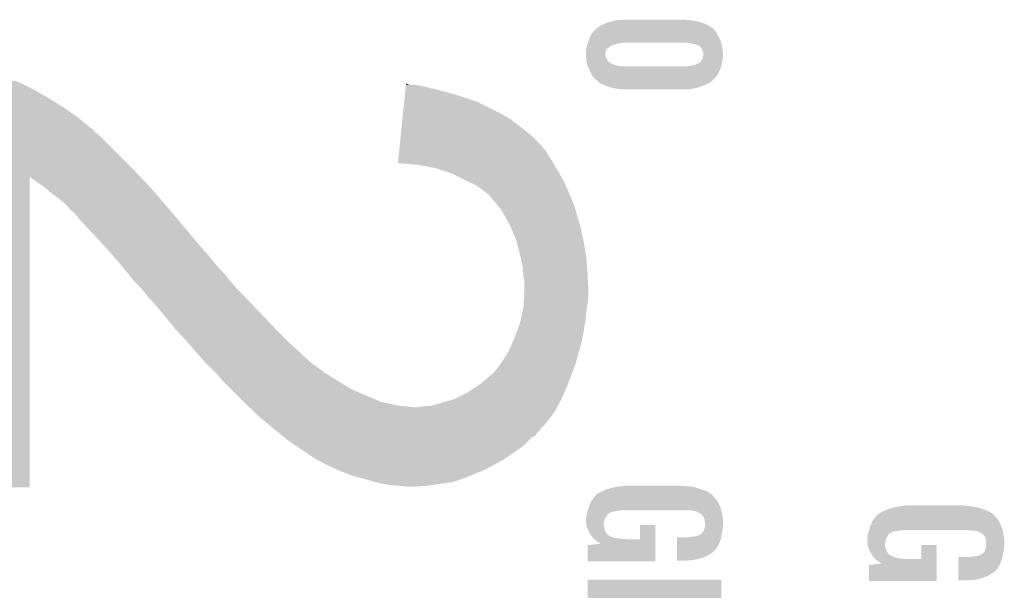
# Model space of a CAD drawing. Extents: x -3.7 to 63.4, y -6.5 to 53.7.
# Tile 14 of 74: x 37.6 to 46.5, y 5.7 to 10.8. Entities that reach past the tile are written whole.
import ezdxf

# ---------------------------------------------------------------- set-up
doc = ezdxf.new("R2010")
doc.units = 0
doc.layers.add('PI_5_CLICK_SHIELD_V100A_GTO', color=11, linetype='CONTINUOUS')

msp = doc.modelspace()

# ---------------------------------------------------------------- linework, layer by layer
at = {"layer": 'PI_5_CLICK_SHIELD_V100A_GTO'}
for points in [[(42.84319, 10.751818), (42.86758, 10.76198), (43.812462, 10.751818), (43.789236, 10.76198)], [(42.86758, 10.76198), (42.885356, 10.7696), (43.789236, 10.76198), (43.771818, 10.7696)], [(42.885356, 10.7696), (42.90314, 10.777222), (43.771818, 10.7696), (43.74895, 10.777222)], [(42.90314, 10.777222), (42.929036, 10.784838), (43.74895, 10.777222), (43.7261, 10.784838)], [(42.929036, 10.784838), (42.946318, 10.78992), (43.7261, 10.784838), (43.699002, 10.78992)], [(42.946318, 10.78992), (42.959018, 10.79246), (43.699002, 10.78992), (43.685458, 10.79246)], [(42.959018, 10.79246), (42.98442, 10.79754), (43.685458, 10.79246), (43.64736, 10.79754)], [(42.98442, 10.79754), (42.997122, 10.80008), (43.64736, 10.79754), (43.632122, 10.80008)], [(42.997122, 10.80008), (43.053, 10.80262), (43.616882, 10.80008), (43.606722, 10.80262)], [(42.753278, 10.66546), (42.768522, 10.690862), (43.89628, 10.66546), (43.882426, 10.690862)], [(42.768522, 10.690862), (42.771058, 10.693398), (43.882426, 10.690862), (43.881042, 10.693398)], [(42.771058, 10.693398), (42.78884, 10.71118), (43.881042, 10.693398), (43.8658, 10.71118)], [(42.78884, 10.71118), (42.804078, 10.726418), (43.8658, 10.71118), (43.850562, 10.726418)], [(42.804078, 10.726418), (42.804082, 10.726422), (43.850562, 10.726418), (43.850556, 10.726422)], [(42.804082, 10.726422), (42.81678, 10.73404), (43.850556, 10.726422), (43.83913, 10.73404)], [(42.81678, 10.73404), (42.8371, 10.74928), (43.83913, 10.73404), (43.81627, 10.74928)], [(42.8371, 10.74928), (42.84319, 10.751818), (43.81627, 10.74928), (43.812462, 10.751818)], [(42.719412, 10.5791), (42.7228, 10.58926), (42.96918, 10.5791), (42.999662, 10.58926)], [(42.7228, 10.58926), (42.723646, 10.5918), (42.999662, 10.58926), (43.027602, 10.5918)], [(42.723646, 10.5918), (42.724492, 10.59434), (43.027602, 10.5918), (43.040302, 10.59434)], [(42.724492, 10.59434), (42.73042, 10.61212), (43.928348, 10.59434), (43.92168, 10.61212)], [(42.73042, 10.61212), (42.738038, 10.63244), (43.92168, 10.61212), (43.91406, 10.63244)], [(42.738038, 10.63244), (42.74566, 10.652762), (43.91406, 10.63244), (43.903118, 10.652762)], [(42.74566, 10.652762), (42.753278, 10.66546), (43.903118, 10.652762), (43.89628, 10.66546)], [(43.64228, 10.5918), (43.61434, 10.59434), (43.9293, 10.5918), (43.928348, 10.59434)], [(43.642288, 10.591798), (43.64228, 10.5918), (43.9293, 10.591798), (43.9293, 10.5918)], [(43.6626, 10.58672), (43.642288, 10.591798), (43.93037, 10.58672), (43.9293, 10.591798)], [(43.680382, 10.58164), (43.6626, 10.58672), (43.93144, 10.58164), (43.93037, 10.58672)], [(43.698162, 10.579098), (43.680382, 10.58164), (43.931974, 10.579098), (43.93144, 10.58164)], [(42.70756, 10.51306), (42.708482, 10.52322), (42.884514, 10.51306), (42.8879, 10.52322)], [(42.70756, 10.507982), (42.70756, 10.51306), (42.882822, 10.507982), (42.884514, 10.51306)], [(42.70756, 10.48766), (42.70756, 10.507982), (42.88028, 10.48766), (42.882822, 10.507982)], [(42.708482, 10.52322), (42.709868, 10.538462), (42.8879, 10.52322), (42.895524, 10.538462)], [(42.709868, 10.538462), (42.7101, 10.541), (42.895524, 10.538462), (42.898696, 10.541)], [(42.7101, 10.541), (42.711858, 10.54862), (42.898696, 10.541), (42.90822, 10.54862)], [(42.711858, 10.54862), (42.716548, 10.568942), (42.90822, 10.54862), (42.936162, 10.568942)], [(42.716548, 10.568942), (42.71772, 10.574018), (42.936162, 10.568942), (42.95266, 10.574018)], [(42.71772, 10.574018), (42.719412, 10.5791), (42.95266, 10.574018), (42.96918, 10.5791)], [(43.713404, 10.57148), (43.698162, 10.579098), (43.933578, 10.57148), (43.931974, 10.579098)], [(43.715944, 10.571478), (43.713404, 10.57148), (43.93358, 10.571478), (43.933578, 10.57148)], [(43.733722, 10.563856), (43.715944, 10.571478), (43.935184, 10.563856), (43.93358, 10.571478)], [(43.749976, 10.54354), (43.733722, 10.563856), (43.93946, 10.54354), (43.935184, 10.563856)], [(43.75404, 10.538458), (43.749976, 10.54354), (43.939924, 10.538458), (43.93946, 10.54354)], [(43.764198, 10.50798), (43.75404, 10.538458), (43.942694, 10.50798), (43.939924, 10.538458)], [(43.76674, 10.497818), (43.764198, 10.50798), (43.943618, 10.497818), (43.942694, 10.50798)], [(43.76674, 10.487662), (43.76674, 10.497818), (43.94454, 10.487662), (43.943618, 10.497818)], [(42.707802, 10.482582), (42.70756, 10.48766), (42.88028, 10.482582), (42.88028, 10.48766)], [(42.708286, 10.472422), (42.707802, 10.482582), (42.88282, 10.472422), (42.88028, 10.482582)], [(42.709134, 10.45464), (42.708286, 10.472422), (42.89044, 10.45464), (42.88282, 10.472422)], [(42.7101, 10.434324), (42.709134, 10.45464), (42.900598, 10.434324), (42.89044, 10.45464)], [(42.7101, 10.434322), (42.7101, 10.434324), (42.9006, 10.434322), (42.900598, 10.434324)], [(42.71224, 10.42416), (42.7101, 10.434322), (42.91076, 10.42416), (42.9006, 10.434322)], [(42.71438, 10.414), (42.71224, 10.42416), (42.92346, 10.414), (42.91076, 10.42416)], [(42.715984, 10.40638), (42.71438, 10.414), (42.936158, 10.40638), (42.92346, 10.414)], [(42.717588, 10.39876), (42.715984, 10.40638), (42.95648, 10.39876), (42.936158, 10.40638)], [(43.701544, 10.39876), (43.713396, 10.403838), (43.93184, 10.39876), (43.932928, 10.403838)], [(43.713396, 10.403838), (43.715934, 10.40384), (43.932928, 10.403838), (43.932928, 10.40384)], [(43.715934, 10.40384), (43.721018, 10.408916), (43.932928, 10.40384), (43.934016, 10.408916)], [(43.721018, 10.408916), (43.731174, 10.411458), (43.934016, 10.408916), (43.93456, 10.411458)], [(43.731174, 10.411458), (43.741338, 10.421618), (43.93456, 10.411458), (43.936738, 10.421618)], [(43.741338, 10.421618), (43.748958, 10.434318), (43.936738, 10.421618), (43.939458, 10.434318)], [(43.748958, 10.43432), (43.759118, 10.447018), (43.93946, 10.43432), (43.940614, 10.447018)], [(43.748958, 10.434318), (43.748958, 10.43432), (43.939458, 10.434318), (43.93946, 10.43432)], [(43.759118, 10.447018), (43.762928, 10.46226), (43.940614, 10.447018), (43.942, 10.46226)], [(43.762928, 10.46226), (43.7642, 10.46734), (43.942, 10.46226), (43.943016, 10.46734)], [(43.7642, 10.46734), (43.765152, 10.474958), (43.943016, 10.46734), (43.94454, 10.474958)], [(43.765152, 10.474958), (43.76674, 10.48766), (43.94454, 10.474958), (43.94454, 10.48766)], [(43.76674, 10.48766), (43.76674, 10.487662), (43.94454, 10.48766), (43.94454, 10.487662)], [(42.719192, 10.391142), (42.717588, 10.39876), (42.974258, 10.391142), (42.95648, 10.39876)], [(42.72026, 10.386062), (42.719192, 10.391142), (42.997112, 10.386062), (42.974258, 10.391142)], [(42.720262, 10.38606), (42.72026, 10.386062), (42.99712, 10.38606), (42.997112, 10.386062)], [(42.722632, 10.38098), (42.720262, 10.38606), (43.025058, 10.38098), (42.99712, 10.38606)], [(42.732116, 10.360658), (42.722632, 10.38098), (43.92168, 10.360658), (43.927098, 10.38098)], [(42.73804, 10.34796), (42.732116, 10.360658), (43.915752, 10.34796), (43.92168, 10.360658)], [(42.749764, 10.32256), (42.73804, 10.34796), (43.903898, 10.32256), (43.915752, 10.34796)], [(42.75328, 10.314938), (42.749764, 10.32256), (43.898998, 10.314938), (43.903898, 10.32256)], [(42.768518, 10.287002), (42.75328, 10.314938), (43.88104, 10.287002), (43.898998, 10.314938)], [(43.614338, 10.38098), (43.63212, 10.38352), (43.927098, 10.38098), (43.927776, 10.38352)], [(43.63212, 10.38352), (43.6753, 10.39114), (43.927776, 10.38352), (43.929808, 10.39114)], [(43.6753, 10.39114), (43.695618, 10.39622), (43.929808, 10.39114), (43.931162, 10.39622)], [(43.695618, 10.39622), (43.701544, 10.39876), (43.931162, 10.39622), (43.93184, 10.39876)], [(37.00782, 10.21588), (37.00782, 10.2489), (37.63264, 10.21588), (37.55898, 10.2489)], [(42.768524, 10.286998), (42.768518, 10.287002), (43.881038, 10.286998), (43.88104, 10.287002)], [(42.79646, 10.259062), (42.768524, 10.286998), (43.8531, 10.259062), (43.881038, 10.286998)], [(42.801536, 10.256522), (42.79646, 10.259062), (43.85056, 10.256522), (43.8531, 10.259062)], [(42.804506, 10.253978), (42.801536, 10.256522), (43.848016, 10.253978), (43.85056, 10.256522)], [(42.807468, 10.251438), (42.804506, 10.253978), (43.84294, 10.251438), (43.848016, 10.253978)], [(42.81932, 10.24128), (42.807468, 10.251438), (43.83278, 10.24128), (43.84294, 10.251438)], [(42.837098, 10.226042), (42.81932, 10.24128), (43.809922, 10.226042), (43.83278, 10.24128)], [(42.837104, 10.22604), (42.837098, 10.226042), (43.80992, 10.22604), (43.809922, 10.226042)], [(42.867946, 10.21334), (42.837104, 10.22604), (43.77944, 10.21334), (43.80992, 10.22604)], [(37.00782, 10.16508), (37.00782, 10.21588), (37.7317, 10.16508), (37.63264, 10.21588)], [(37.00782, 10.09904), (37.00782, 10.16508), (37.846, 10.09904), (37.7317, 10.16508)], [(41.07179, 10.12444), (41.074402, 10.14984), (41.53408, 10.12444), (41.44264, 10.14984)], [(41.074402, 10.14984), (41.076754, 10.1727), (41.44264, 10.14984), (41.35374, 10.1727)], [(41.076754, 10.1727), (41.078582, 10.19048), (41.35374, 10.1727), (41.28008, 10.19048)], [(41.078582, 10.19048), (41.08015, 10.20572), (41.28008, 10.19048), (41.21404, 10.20572)], [(41.08015, 10.20572), (41.081196, 10.21588), (41.21404, 10.20572), (41.155622, 10.21588)], [(41.081196, 10.21588), (41.08198, 10.2235), (41.114982, 10.21588), (41.089584, 10.2235)], [(42.880282, 10.20826), (42.867946, 10.21334), (43.767588, 10.20826), (43.77944, 10.21334)], [(42.909074, 10.198098), (42.880282, 10.20826), (43.74388, 10.198098), (43.767588, 10.20826)], [(42.92346, 10.19302), (42.909074, 10.198098), (43.726612, 10.19302), (43.74388, 10.198098)], [(42.952034, 10.1854), (42.92346, 10.19302), (43.700702, 10.1854), (43.726612, 10.19302)], [(42.961558, 10.18286), (42.952034, 10.1854), (43.687366, 10.18286), (43.700702, 10.1854)], [(43.0149, 10.17524), (42.961558, 10.18286), (43.647358, 10.17524), (43.687366, 10.18286)], [(43.037758, 10.1727), (43.027598, 10.17524), (43.58894, 10.1727), (43.647358, 10.17524)], [(37.00782, 10.017762), (37.00782, 10.09904), (37.97808, 10.017762), (37.846, 10.09904)], [(41.054806, 9.95934), (41.064996, 10.0584), (41.930318, 9.95934), (41.7322, 10.0584)], [(41.064996, 10.0584), (41.07179, 10.12444), (41.7322, 10.0584), (41.53408, 10.12444)], [(37.007818, 9.92632), (37.00782, 10.017762), (38.11016, 9.92632), (37.97808, 10.017762)], [(41.049058, 9.90346), (41.054806, 9.95934), (42.02684, 9.90346), (41.930318, 9.95934)], [(37.007818, 9.81202), (37.007818, 9.92632), (38.249866, 9.81202), (38.11016, 9.92632)], [(41.04122, 9.82726), (41.049058, 9.90346), (42.1259, 9.82726), (42.02684, 9.90346)], [(37.007818, 9.812008), (37.007818, 9.81202), (38.257486, 9.812008), (38.249866, 9.81202)], [(37.007818, 9.79424), (37.007818, 9.812008), (38.267644, 9.79424), (38.257486, 9.812008)], [(37.007818, 9.753602), (37.007818, 9.79424), (38.315898, 9.753602), (38.267644, 9.79424)], [(41.033642, 9.7536), (41.04122, 9.82726), (42.21734, 9.7536), (42.1259, 9.82726)], [(37.007816, 9.4488), (37.007818, 9.753602), (38.6207, 9.4488), (38.315898, 9.753602)], [(41.025282, 9.67232), (41.033642, 9.7536), (42.298622, 9.67232), (42.21734, 9.7536)], [(41.015876, 9.58088), (41.020056, 9.621518), (42.36466, 9.58088), (42.341802, 9.621518)], [(41.020056, 9.621518), (41.02267, 9.64692), (42.341802, 9.621518), (42.316402, 9.64692)], [(41.02267, 9.64692), (41.024498, 9.664696), (42.316402, 9.64692), (42.308782, 9.664696)], [(41.024498, 9.664696), (41.025282, 9.67232), (42.308782, 9.664696), (42.298622, 9.67232)], [(41.008302, 9.507242), (41.010912, 9.532622), (42.412026, 9.507242), (42.39768, 9.532622)], [(41.010912, 9.532622), (41.015876, 9.58088), (42.39768, 9.532622), (42.36466, 9.58088)], [(37.007816, 9.382718), (37.007816, 9.4488), (38.683534, 9.382718), (38.6207, 9.4488)], [(41.19626, 9.49198), (41.008302, 9.507242), (42.420652, 9.49198), (42.412026, 9.507242)], [(41.28516, 9.4742), (41.19626, 9.49198), (42.4307, 9.4742), (42.420652, 9.49198)], [(41.361358, 9.45896), (41.28516, 9.4742), (42.44008, 9.45896), (42.4307, 9.4742)], [(41.508678, 9.40816), (41.361358, 9.45896), (42.47134, 9.40816), (42.44008, 9.45896)], [(37.0078, 6.578622), (37.007816, 9.382718), (37.683418, 6.578622), (37.68344, 9.382718)], [(37.812108, 9.29386), (37.68344, 9.382718), (38.76802, 9.29386), (38.683534, 9.382718)], [(41.62552, 9.34974), (41.508678, 9.40816), (42.502378, 9.34974), (42.47134, 9.40816)], [(41.67244, 9.326882), (41.62552, 9.34974), (42.51452, 9.326882), (42.502378, 9.34974)], [(37.82314, 9.28624), (37.812108, 9.29386), (38.774624, 9.28624), (38.76802, 9.29386)], [(37.879018, 9.235442), (37.82314, 9.28624), (38.81865, 9.235442), (38.774624, 9.28624)], [(41.724578, 9.30148), (41.67244, 9.326882), (42.52581, 9.30148), (42.51452, 9.326882)], [(41.78808, 9.25322), (41.724578, 9.30148), (42.547258, 9.25322), (42.52581, 9.30148)], [(41.811332, 9.23544), (41.78808, 9.25322), (42.55516, 9.23544), (42.547258, 9.25322)], [(37.93744, 9.1948), (37.879018, 9.235442), (38.853872, 9.1948), (38.81865, 9.235442)], [(37.988238, 9.154162), (37.93744, 9.1948), (38.889092, 9.154162), (38.853872, 9.1948)], [(41.831258, 9.220202), (41.811332, 9.23544), (42.561412, 9.220202), (42.55516, 9.23544)], [(41.8465, 9.20242), (41.831258, 9.220202), (42.568708, 9.20242), (42.561412, 9.220202)], [(41.900156, 9.136382), (41.8465, 9.20242), (42.5958, 9.136382), (42.568708, 9.20242)], [(38.02126, 9.12114), (37.988238, 9.154162), (38.917712, 9.12114), (38.889092, 9.154162)], [(38.037262, 9.10336), (38.02126, 9.12114), (38.93312, 9.10336), (38.917712, 9.12114)], [(38.04412, 9.09574), (38.037262, 9.10336), (38.939518, 9.09574), (38.93312, 9.10336)], [(38.05174, 9.08812), (38.04412, 9.09574), (38.945916, 9.08812), (38.939518, 9.09574)], [(38.09492, 9.04748), (38.05174, 9.08812), (38.980032, 9.04748), (38.945916, 9.08812)], [(41.94556, 9.080498), (41.900156, 9.136382), (42.613098, 9.080498), (42.5958, 9.136382)], [(41.973892, 9.0297), (41.94556, 9.080498), (42.62882, 9.0297), (42.613098, 9.080498)], [(38.135562, 8.99668), (38.09492, 9.04748), (39.02268, 8.99668), (38.980032, 9.04748)], [(38.228016, 8.897622), (38.135562, 8.99668), (39.105838, 8.897622), (39.02268, 8.99668)], [(42.01922, 8.948422), (41.973892, 9.0297), (42.652302, 8.948422), (42.62882, 9.0297)], [(38.23513, 8.889998), (38.228016, 8.897622), (39.11346, 8.889998), (39.105838, 8.897622)], [(42.03303, 8.915402), (42.01922, 8.948422), (42.66184, 8.915402), (42.652302, 8.948422)], [(42.07764, 8.808722), (42.03303, 8.915402), (42.683612, 8.808722), (42.66184, 8.915402)], [(38.24224, 8.88238), (38.23513, 8.889998), (39.119322, 8.88238), (39.11346, 8.889998)], [(38.266176, 8.85698), (38.24224, 8.88238), (39.13886, 8.85698), (39.119322, 8.88238)], [(38.311652, 8.80872), (38.266176, 8.85698), (39.1795, 8.80872), (39.13886, 8.85698)], [(38.3667, 8.7503), (38.311652, 8.80872), (39.2303, 8.7503), (39.1795, 8.80872)], [(42.082358, 8.79094), (42.07764, 8.808722), (42.68724, 8.79094), (42.683612, 8.808722)], [(38.430984, 8.676642), (38.3667, 8.7503), (39.296338, 8.676642), (39.2303, 8.7503)], [(42.11066, 8.68426), (42.082358, 8.79094), (42.705706, 8.68426), (42.68724, 8.79094)], [(38.48862, 8.6106), (38.430984, 8.676642), (39.34954, 8.6106), (39.296338, 8.676642)], [(42.116306, 8.658862), (42.11066, 8.68426), (42.7101, 8.658862), (42.705706, 8.68426)], [(42.13606, 8.569962), (42.116306, 8.658862), (42.716566, 8.569962), (42.7101, 8.658862)], [(38.509134, 8.585202), (38.48862, 8.6106), (39.37, 8.585202), (39.34954, 8.6106)], [(38.58094, 8.4963), (38.509134, 8.585202), (39.45128, 8.4963), (39.37, 8.585202)], [(42.139968, 8.51916), (42.13606, 8.569962), (42.72026, 8.51916), (42.716566, 8.569962)], [(38.5953, 8.47852), (38.58094, 8.4963), (39.466166, 8.47852), (39.45128, 8.4963)], [(38.6461, 8.4201), (38.5953, 8.47852), (39.515076, 8.4201), (39.466166, 8.47852)], [(42.14368, 8.470902), (42.139968, 8.51916), (42.722758, 8.470902), (42.72026, 8.51916)], [(42.1513, 8.437882), (42.14368, 8.470902), (42.724466, 8.437882), (42.722758, 8.470902)], [(38.679118, 8.387082), (38.6461, 8.4201), (39.542718, 8.387082), (39.515076, 8.4201)], [(38.69436, 8.37184), (38.679118, 8.387082), (39.557396, 8.37184), (39.542718, 8.387082)], [(38.72738, 8.3312), (38.69436, 8.37184), (39.596532, 8.3312), (39.557396, 8.37184)], [(42.14704, 8.29056), (42.150626, 8.371842), (42.72788, 8.29056), (42.72788, 8.371842)], [(42.150626, 8.371842), (42.1513, 8.38708), (42.72788, 8.371842), (42.727092, 8.38708)], [(42.1513, 8.38708), (42.1513, 8.437882), (42.727092, 8.38708), (42.724466, 8.437882)], [(38.75278, 8.298178), (38.72738, 8.3312), (39.62833, 8.298178), (39.596532, 8.3312)], [(38.768018, 8.2804), (38.75278, 8.298178), (39.64545, 8.2804), (39.62833, 8.298178)], [(38.778178, 8.272782), (38.768018, 8.2804), (39.652786, 8.272782), (39.64545, 8.2804)], [(38.857312, 8.18134), (38.778178, 8.272782), (39.74084, 8.18134), (39.652786, 8.272782)], [(42.144464, 8.23214), (42.14704, 8.29056), (42.72026, 8.23214), (42.72788, 8.29056)], [(38.89248, 8.1407), (38.857312, 8.18134), (39.779474, 8.1407), (39.74084, 8.18134)], [(42.133394, 8.166102), (42.14368, 8.214362), (42.7101, 8.166102), (42.717524, 8.214362)], [(42.14368, 8.214362), (42.144464, 8.23214), (42.717524, 8.214362), (42.72026, 8.23214)], [(38.999162, 8.00862), (38.89248, 8.1407), (39.905032, 8.00862), (39.779474, 8.1407)], [(42.116072, 8.08482), (42.133394, 8.166102), (42.70248, 8.08482), (42.7101, 8.166102)], [(39.029982, 7.9756), (38.999162, 8.00862), (39.93642, 7.9756), (39.905032, 8.00862)], [(42.085258, 7.99338), (42.11066, 8.059422), (42.68724, 7.99338), (42.698246, 8.059422)], [(42.11066, 8.059422), (42.116072, 8.08482), (42.698246, 8.059422), (42.70248, 8.08482)], [(39.10584, 7.89432), (39.029982, 7.9756), (40.01984, 7.89432), (39.93642, 7.9756)], [(42.049134, 7.90194), (42.05986, 7.92734), (42.66946, 7.90194), (42.674398, 7.92734)], [(42.05986, 7.92734), (42.085258, 7.99338), (42.674398, 7.92734), (42.68724, 7.99338)], [(39.118904, 7.87908), (39.10584, 7.89432), (40.03548, 7.87908), (40.01984, 7.89432)], [(39.19728, 7.78764), (39.118904, 7.87908), (40.13454, 7.78764), (40.03548, 7.87908)], [(42.0116, 7.81304), (42.049134, 7.90194), (42.645118, 7.81304), (42.66946, 7.90194)], [(39.272504, 7.70382), (39.19728, 7.78764), (40.22598, 7.70382), (40.13454, 7.78764)], [(41.95318, 7.7216), (42.0116, 7.81304), (42.62008, 7.7216), (42.645118, 7.81304)], [(39.28618, 7.68858), (39.272504, 7.70382), (40.247318, 7.68858), (40.22598, 7.70382)], [(39.33595, 7.64032), (39.28618, 7.68858), (40.314884, 7.64032), (40.247318, 7.68858)], [(41.879522, 7.622542), (41.91254, 7.66318), (42.585882, 7.622542), (42.601362, 7.66318)], [(41.91254, 7.66318), (41.930208, 7.68858), (42.601362, 7.66318), (42.61104, 7.68858)], [(41.930208, 7.68858), (41.95318, 7.7216), (42.61104, 7.68858), (42.62008, 7.7216)], [(39.335964, 7.640306), (39.33595, 7.64032), (40.325044, 7.640306), (40.314884, 7.64032)], [(39.354288, 7.622538), (39.335964, 7.640306), (40.332666, 7.622538), (40.325044, 7.640306)], [(39.370002, 7.6073), (39.354288, 7.622538), (40.35806, 7.6073), (40.332666, 7.622538)], [(39.385628, 7.58952), (39.370002, 7.6073), (40.39108, 7.58952), (40.35806, 7.6073)], [(39.436964, 7.5311), (39.385628, 7.58952), (40.47998, 7.5311), (40.39108, 7.58952)], [(41.74744, 7.50824), (41.864278, 7.607298), (42.542338, 7.50824), (42.580074, 7.607298)], [(41.864278, 7.607298), (41.879522, 7.622542), (42.580074, 7.607298), (42.585882, 7.622542)], [(39.44366, 7.52348), (39.436964, 7.5311), (40.492782, 7.52348), (40.47998, 7.5311)], [(39.49954, 7.4676), (39.44366, 7.52348), (40.586662, 7.4676), (40.492782, 7.52348)], [(41.63314, 7.43458), (41.696202, 7.47522), (42.511374, 7.43458), (42.52976, 7.47522)], [(41.696202, 7.47522), (41.74744, 7.50824), (42.52976, 7.47522), (42.542338, 7.50824)], [(39.55796, 7.40918), (39.49954, 7.4676), (40.71874, 7.40918), (40.586662, 7.4676)], [(39.61638, 7.35076), (39.55796, 7.40918), (40.858442, 7.35076), (40.71874, 7.40918)], [(41.518842, 7.37616), (41.63314, 7.43458), (42.484946, 7.37616), (42.511374, 7.43458)], [(39.624, 7.34314), (39.61638, 7.35076), (40.894784, 7.34314), (40.858442, 7.35076)], [(39.650988, 7.31774), (39.624, 7.34314), (41.015922, 7.31774), (40.894784, 7.34314)], [(39.66718, 7.3025), (39.650988, 7.31774), (41.163242, 7.3025), (41.015922, 7.31774)], [(39.70782, 7.26186), (39.66718, 7.3025), (42.42308, 7.26186), (42.445334, 7.3025)], [(41.181022, 7.3025), (41.229278, 7.31012), (42.445334, 7.3025), (42.449508, 7.31012)], [(41.229278, 7.31012), (41.313102, 7.31774), (42.449508, 7.31012), (42.45368, 7.31774)], [(41.313102, 7.31774), (41.402, 7.34314), (42.45368, 7.31774), (42.46759, 7.34314)], [(41.402, 7.34314), (41.491878, 7.36854), (42.46759, 7.34314), (42.4815, 7.36854)], [(41.491878, 7.36854), (41.518842, 7.37616), (42.4815, 7.36854), (42.484946, 7.37616)], [(39.707824, 7.261858), (39.70782, 7.26186), (42.42308, 7.261858), (42.42308, 7.26186)], [(39.75608, 7.21868), (39.707824, 7.261858), (42.390972, 7.21868), (42.42308, 7.261858)], [(39.77386, 7.20344), (39.75608, 7.21868), (42.379638, 7.20344), (42.390972, 7.21868)], [(39.822454, 7.162798), (39.77386, 7.20344), (42.349418, 7.162798), (42.379638, 7.20344)], [(39.91356, 7.0866), (39.822454, 7.162798), (42.279568, 7.0866), (42.349418, 7.162798)], [(39.932812, 7.07136), (39.91356, 7.0866), (42.2656, 7.07136), (42.279568, 7.0866)], [(39.942442, 7.063736), (39.932812, 7.07136), (42.257978, 7.063736), (42.2656, 7.07136)], [(39.964898, 7.045958), (39.942442, 7.063736), (42.250352, 7.045958), (42.257978, 7.063736)], [(39.984148, 7.030718), (39.964898, 7.045958), (42.21734, 7.030718), (42.250352, 7.045958)], [(40.03548, 6.99008), (39.984148, 7.030718), (42.176698, 6.99008), (42.21734, 7.030718)], [(40.08451, 6.95706), (40.03548, 6.99008), (42.143678, 6.95706), (42.176698, 6.99008)], [(40.148626, 6.91388), (40.08451, 6.95706), (42.08526, 6.91388), (42.143678, 6.95706)], [(40.15994, 6.90626), (40.148626, 6.91388), (42.074306, 6.90626), (42.08526, 6.91388)], [(40.20947, 6.87324), (40.15994, 6.90626), (42.02684, 6.87324), (42.074306, 6.90626)], [(40.259, 6.84022), (40.20947, 6.87324), (41.976438, 6.84022), (42.02684, 6.87324)], [(40.28707, 6.824982), (40.259, 6.84022), (41.95318, 6.824982), (41.976438, 6.84022)], [(40.3479, 6.79196), (40.28707, 6.824982), (41.89214, 6.79196), (41.95318, 6.824982)], [(40.41394, 6.75894), (40.3479, 6.79196), (41.831104, 6.75894), (41.89214, 6.79196)], [(40.45712, 6.74116), (40.41394, 6.75894), (41.79824, 6.74116), (41.831104, 6.75894)], [(40.47236, 6.73354), (40.45712, 6.74116), (41.779666, 6.73354), (41.79824, 6.74116)], [(40.596818, 6.685282), (40.47236, 6.73354), (41.662038, 6.685282), (41.779666, 6.73354)], [(40.690606, 6.65988), (40.596818, 6.685282), (41.600122, 6.65988), (41.662038, 6.685282)], [(40.71874, 6.65226), (40.690606, 6.65988), (41.57726, 6.65226), (41.600122, 6.65988)], [(40.808618, 6.62686), (40.71874, 6.65226), (41.501058, 6.62686), (41.57726, 6.65226)], [(40.83558, 6.61924), (40.808618, 6.62686), (41.443908, 6.61924), (41.501058, 6.62686)], [(40.876946, 6.61162), (40.83558, 6.61924), (41.38676, 6.61162), (41.443908, 6.61924)], [(40.9321, 6.60146), (40.876946, 6.61162), (41.319994, 6.60146), (41.38676, 6.61162)], [(41.02354, 6.59384), (40.9321, 6.60146), (41.269922, 6.59384), (41.319994, 6.60146)], [(41.08958, 6.58622), (41.02354, 6.59384), (41.148002, 6.58622), (41.269922, 6.59384)], [(42.95496, 6.5786), (42.986962, 6.58622), (43.69308, 6.5786), (43.656888, 6.58622)], [(42.986962, 6.58622), (43.008128, 6.58876), (43.656888, 6.58622), (43.644822, 6.58876)], [(43.008128, 6.58876), (43.029294, 6.5913), (43.644822, 6.58876), (43.59656, 6.5913)], [(43.029294, 6.5913), (43.05046, 6.59384), (43.59656, 6.5913), (43.57878, 6.59384)], [(43.05046, 6.59384), (43.11904, 6.59638), (43.558462, 6.59384), (43.545762, 6.59638)], [(37.683418, 6.5786), (37.0078, 6.578622), (37.683418, 6.5786), (37.683418, 6.578622)], [(42.77868, 6.489702), (42.791738, 6.504938), (43.86707, 6.489702), (43.855642, 6.504938)], [(42.791738, 6.504938), (42.79392, 6.507482), (43.855642, 6.504938), (43.852464, 6.507482)], [(42.79392, 6.507482), (42.802808, 6.515098), (43.852464, 6.507482), (43.842944, 6.515098)], [(42.802808, 6.515098), (42.808724, 6.520166), (43.842944, 6.515098), (43.840406, 6.520166)], [(42.808724, 6.520166), (42.80874, 6.52018), (43.840406, 6.520166), (43.837864, 6.52018)], [(42.80874, 6.52018), (42.811706, 6.52272), (43.837864, 6.52018), (43.8338, 6.52272)], [(42.811706, 6.52272), (42.814246, 6.522726), (43.8338, 6.52272), (43.83379, 6.522726)], [(42.814246, 6.522726), (42.81678, 6.52526), (43.83379, 6.522726), (43.829736, 6.52526)], [(42.81678, 6.52526), (42.8244, 6.53034), (43.829736, 6.52526), (43.821606, 6.53034)], [(42.8244, 6.53034), (42.83202, 6.53288), (43.821606, 6.53034), (43.81754, 6.53288)], [(42.83202, 6.53288), (42.85742, 6.54558), (43.81754, 6.53288), (43.794682, 6.54558)], [(42.85742, 6.54558), (42.87266, 6.5532), (43.794682, 6.54558), (43.77291, 6.5532)], [(42.87266, 6.5532), (42.890442, 6.56082), (43.77291, 6.5532), (43.751138, 6.56082)], [(42.890442, 6.56082), (42.9006, 6.56336), (43.751138, 6.56082), (43.74388, 6.56336)], [(42.9006, 6.56336), (42.910758, 6.5659), (43.74388, 6.56336), (43.735414, 6.5659)], [(42.910758, 6.5659), (42.93362, 6.573518), (43.735414, 6.5659), (43.71002, 6.573518)], [(42.93362, 6.573518), (42.95496, 6.5786), (43.71002, 6.573518), (43.69308, 6.5786)], [(42.73153, 6.398258), (42.7355, 6.41096), (43.92168, 6.398258), (43.916036, 6.41096)], [(42.7355, 6.41096), (42.739944, 6.42112), (43.916036, 6.41096), (43.91152, 6.42112)], [(42.739944, 6.42112), (42.753282, 6.451602), (43.91152, 6.42112), (43.89628, 6.451602)], [(42.753282, 6.451602), (42.756664, 6.456678), (43.89628, 6.451602), (43.893742, 6.456678)], [(42.756664, 6.456678), (42.775292, 6.48462), (43.893742, 6.456678), (43.87088, 6.48462)], [(42.775292, 6.48462), (42.77868, 6.489702), (43.87088, 6.48462), (43.86707, 6.489702)], [(45.50029, 6.4008), (45.52696, 6.40588), (46.233082, 6.4008), (46.200908, 6.40588)], [(45.52696, 6.40588), (45.542834, 6.40842), (46.200908, 6.40588), (46.18482, 6.40842)], [(45.542834, 6.40842), (45.574586, 6.4135), (46.18482, 6.40842), (46.13656, 6.4135)], [(45.574586, 6.4135), (45.590462, 6.41604), (46.13656, 6.4135), (46.11878, 6.41604)], [(45.590462, 6.41604), (45.65904, 6.41858), (46.098462, 6.41604), (46.085762, 6.41858)], [(42.7101, 6.31698), (42.711188, 6.324598), (42.89044, 6.31698), (42.895518, 6.324598)], [(42.7101, 6.309362), (42.7101, 6.31698), (42.885362, 6.309362), (42.89044, 6.31698)], [(42.711188, 6.324598), (42.712638, 6.334754), (42.895518, 6.324598), (42.900598, 6.334754)], [(42.712638, 6.334754), (42.71264, 6.334762), (42.900598, 6.334754), (42.900608, 6.334762)], [(42.71264, 6.334762), (42.714816, 6.342378), (42.900608, 6.334762), (42.91076, 6.342378)], [(42.714816, 6.342378), (42.71554, 6.344918), (42.91076, 6.342378), (42.915836, 6.344918)], [(42.71554, 6.344918), (42.716266, 6.347458), (42.915836, 6.344918), (42.91838, 6.347458)], [(42.716266, 6.347458), (42.71917, 6.357618), (42.91838, 6.347458), (42.938698, 6.357618)], [(42.71917, 6.357618), (42.7228, 6.37032), (42.938698, 6.357618), (43.002198, 6.37032)], [(42.7228, 6.37032), (42.723592, 6.37286), (43.002198, 6.37032), (43.014898, 6.37286)], [(42.723592, 6.37286), (42.73153, 6.398258), (43.92676, 6.37286), (43.92168, 6.398258)], [(43.657518, 6.37032), (43.642278, 6.37286), (43.927522, 6.37032), (43.92676, 6.37286)], [(43.677838, 6.367782), (43.670216, 6.37032), (43.928284, 6.367782), (43.927522, 6.37032)], [(43.685456, 6.36778), (43.677838, 6.367782), (43.928284, 6.36778), (43.928284, 6.367782)], [(43.713398, 6.35762), (43.685456, 6.36778), (43.931332, 6.35762), (43.928284, 6.36778)], [(43.731688, 6.34746), (43.713398, 6.35762), (43.93438, 6.34746), (43.931332, 6.35762)], [(43.73626, 6.34492), (43.731688, 6.34746), (43.934804, 6.34492), (43.93438, 6.34746)], [(43.748958, 6.337302), (43.73626, 6.34492), (43.936074, 6.337302), (43.934804, 6.34492)], [(43.75404, 6.33222), (43.748958, 6.337302), (43.93692, 6.33222), (43.936074, 6.337302)], [(43.7642, 6.31952), (43.75404, 6.33222), (43.939038, 6.31952), (43.93692, 6.33222)], [(43.771818, 6.309364), (43.7642, 6.31952), (43.94073, 6.309364), (43.939038, 6.31952)], [(45.31868, 6.30936), (45.332012, 6.327138), (46.408976, 6.30936), (46.395642, 6.327138)], [(45.332012, 6.327138), (45.333922, 6.329682), (46.395642, 6.327138), (46.392464, 6.329682)], [(45.333922, 6.329682), (45.344586, 6.337298), (46.392464, 6.329682), (46.382944, 6.337298)], [(45.344586, 6.337298), (45.351684, 6.342366), (46.382944, 6.337298), (46.380406, 6.342366)], [(45.351684, 6.342366), (45.351704, 6.34238), (46.380406, 6.342366), (46.377864, 6.34238)], [(45.351704, 6.34238), (45.354246, 6.342386), (46.377864, 6.34238), (46.377856, 6.342386)], [(45.354246, 6.342386), (45.35678, 6.34492), (46.377856, 6.342386), (46.3738, 6.34492)], [(45.35678, 6.34492), (45.372022, 6.35508), (46.3738, 6.34492), (46.35754, 6.35508)], [(45.372022, 6.35508), (45.397422, 6.36778), (46.35754, 6.35508), (46.334682, 6.36778)], [(45.397422, 6.36778), (45.412658, 6.37286), (46.334682, 6.36778), (46.320168, 6.37286)], [(45.412658, 6.37286), (45.43044, 6.38048), (46.320168, 6.37286), (46.298396, 6.38048)], [(45.43044, 6.38048), (45.443986, 6.38556), (46.298396, 6.38048), (46.28388, 6.38556)], [(45.443986, 6.38556), (45.45076, 6.3881), (46.28388, 6.38556), (46.275414, 6.3881)], [(45.45076, 6.3881), (45.473622, 6.39572), (46.275414, 6.3881), (46.250016, 6.39572)], [(45.473622, 6.39572), (45.50029, 6.4008), (46.250016, 6.39572), (46.233082, 6.4008)], [(42.70756, 6.291582), (42.7101, 6.304282), (42.8752, 6.291582), (42.882458, 6.304282)], [(42.70756, 6.291576), (42.70756, 6.291582), (42.875198, 6.291576), (42.8752, 6.291582)], [(42.70756, 6.276338), (42.70756, 6.291576), (42.871388, 6.276338), (42.875198, 6.291576)], [(42.708022, 6.271258), (42.70756, 6.276338), (42.87012, 6.271258), (42.871388, 6.276338)], [(42.7101, 6.2484), (42.708022, 6.271258), (42.867832, 6.2484), (42.87012, 6.271258)], [(42.7101, 6.304282), (42.7101, 6.309362), (42.882458, 6.304282), (42.885362, 6.309362)], [(42.710354, 6.245862), (42.7101, 6.2484), (42.86758, 6.245862), (42.867832, 6.2484)], [(42.711626, 6.233158), (42.710354, 6.245862), (42.86758, 6.233158), (42.86758, 6.245862)], [(42.71264, 6.223004), (42.711626, 6.233158), (42.869274, 6.223004), (42.86758, 6.233158)], [(43.19524, 6.111262), (43.19526, 6.240758), (43.33239, 6.111262), (43.3324, 6.240758)], [(43.19526, 6.240758), (43.195262, 6.24078), (43.3324, 6.240758), (43.195262, 6.24078)], [(43.777536, 6.286498), (43.771818, 6.309364), (43.94454, 6.286498), (43.94073, 6.309364)], [(43.77944, 6.278882), (43.777536, 6.286498), (43.94454, 6.278882), (43.94454, 6.286498)], [(43.77944, 6.268722), (43.77944, 6.278882), (43.94454, 6.268722), (43.94454, 6.278882)], [(43.78198, 6.258562), (43.77944, 6.268722), (43.94454, 6.258562), (43.94454, 6.268722)], [(43.780708, 6.222998), (43.78198, 6.230622), (43.942, 6.222998), (43.943524, 6.230622)], [(43.78198, 6.235698), (43.78198, 6.258562), (43.94454, 6.235698), (43.94454, 6.258562)], [(43.78198, 6.230622), (43.78198, 6.235698), (43.943524, 6.230622), (43.94454, 6.235698)], [(45.271016, 6.217922), (45.2755, 6.233162), (46.46168, 6.217922), (46.455584, 6.233162)], [(45.2755, 6.233162), (45.279944, 6.24332), (46.455584, 6.233162), (46.45152, 6.24332)], [(45.279944, 6.24332), (45.293282, 6.273802), (46.45152, 6.24332), (46.43628, 6.273802)], [(45.293282, 6.273802), (45.296906, 6.278878), (46.43628, 6.273802), (46.433742, 6.278878)], [(45.296906, 6.278878), (45.316864, 6.30682), (46.433742, 6.278878), (46.41088, 6.30682)], [(45.316864, 6.30682), (45.31868, 6.30936), (46.41088, 6.30682), (46.408976, 6.30936)], [(42.714866, 6.217918), (42.71264, 6.223004), (42.870122, 6.217918), (42.869274, 6.223004)], [(42.721532, 6.20268), (42.714866, 6.217918), (42.8752, 6.20268), (42.870122, 6.217918)], [(42.729312, 6.184896), (42.721532, 6.20268), (42.880282, 6.184896), (42.8752, 6.20268)], [(42.73042, 6.18236), (42.729312, 6.184896), (42.881974, 6.18236), (42.880282, 6.184896)], [(42.737678, 6.16966), (42.73042, 6.18236), (42.89044, 6.16966), (42.881974, 6.18236)], [(42.747838, 6.151878), (42.737678, 6.16966), (42.903144, 6.151878), (42.89044, 6.16966)], [(42.750738, 6.146802), (42.747838, 6.151878), (42.912026, 6.146802), (42.903144, 6.151878)], [(42.754898, 6.141718), (42.750738, 6.146802), (42.92092, 6.141718), (42.912026, 6.146802)], [(42.756976, 6.139178), (42.754898, 6.141718), (42.923464, 6.139178), (42.92092, 6.141718)], [(42.759054, 6.13664), (42.756976, 6.139178), (42.928542, 6.13664), (42.923464, 6.139178)], [(42.76321, 6.13156), (42.759054, 6.13664), (42.94378, 6.13156), (42.928542, 6.13664)], [(43.66768, 6.1341), (43.68546, 6.13664), (43.928504, 6.1341), (43.92898, 6.13664)], [(43.68546, 6.13664), (43.700702, 6.13918), (43.92898, 6.13664), (43.929458, 6.13918)], [(43.700702, 6.13918), (43.703244, 6.139182), (43.929458, 6.13918), (43.929458, 6.139182)], [(43.703244, 6.139182), (43.708324, 6.14172), (43.929458, 6.139182), (43.929934, 6.14172)], [(43.708324, 6.14172), (43.713404, 6.141722), (43.929934, 6.14172), (43.929934, 6.141722)], [(43.713404, 6.141722), (43.72356, 6.1468), (43.929934, 6.141722), (43.930886, 6.1468)], [(43.72356, 6.1468), (43.73541, 6.15188), (43.930886, 6.1468), (43.93184, 6.15188)], [(43.73541, 6.15188), (43.741342, 6.154422), (43.93184, 6.15188), (43.932348, 6.154422)], [(43.741342, 6.154422), (43.761662, 6.172204), (43.932348, 6.154422), (43.935904, 6.172204)], [(43.761662, 6.172204), (43.764202, 6.177282), (43.935904, 6.172204), (43.93692, 6.177282)], [(43.764202, 6.177282), (43.76928, 6.184902), (43.93692, 6.177282), (43.938444, 6.184902)], [(43.76928, 6.184902), (43.77182, 6.189982), (43.938444, 6.184902), (43.93946, 6.189982)], [(43.77182, 6.189982), (43.774362, 6.202682), (43.93946, 6.189982), (43.941274, 6.202682)], [(43.774362, 6.202682), (43.776392, 6.20776), (43.941274, 6.202682), (43.942, 6.20776)], [(43.776392, 6.20776), (43.77944, 6.215382), (43.942, 6.20776), (43.942, 6.215382)], [(43.77944, 6.215382), (43.780708, 6.222998), (43.942, 6.215382), (43.942, 6.222998)], [(45.2501, 6.139182), (45.252638, 6.15442), (45.43044, 6.139182), (45.4406, 6.15442)], [(45.2501, 6.131562), (45.2501, 6.139182), (45.425362, 6.131562), (45.43044, 6.139182)], [(45.252638, 6.15442), (45.25264, 6.154422), (45.4406, 6.15442), (45.440602, 6.154422)], [(45.25264, 6.154422), (45.25554, 6.164578), (45.440602, 6.154422), (45.45076, 6.164578)], [(45.25554, 6.164578), (45.256266, 6.167118), (45.45076, 6.164578), (45.455836, 6.167118)], [(45.256266, 6.167118), (45.256992, 6.169658), (45.455836, 6.167118), (45.45838, 6.169658)], [(45.256992, 6.169658), (45.259896, 6.179818), (45.45838, 6.169658), (45.478698, 6.179818)], [(45.259896, 6.179818), (45.261348, 6.1849), (45.478698, 6.179818), (45.5041, 6.1849)], [(45.261348, 6.1849), (45.262074, 6.18744), (45.5041, 6.1849), (45.529502, 6.18744)], [(45.262074, 6.18744), (45.2628, 6.18998), (45.529502, 6.18744), (45.5422, 6.18998)], [(45.2628, 6.18998), (45.263546, 6.19252), (45.5422, 6.18998), (45.554898, 6.19252)], [(45.263546, 6.19252), (45.264294, 6.19506), (45.577758, 6.19252), (45.59554, 6.19506)], [(45.264294, 6.19506), (45.271016, 6.217922), (46.4693, 6.19506), (46.46168, 6.217922)], [(46.141656, 6.195058), (46.141638, 6.19506), (46.4693, 6.195058), (46.4693, 6.19506)], [(46.16196, 6.19252), (46.141656, 6.195058), (46.469808, 6.19252), (46.4693, 6.195058)], [(46.197518, 6.18998), (46.182278, 6.19252), (46.470316, 6.18998), (46.469808, 6.19252)], [(46.217838, 6.187442), (46.210216, 6.18998), (46.470824, 6.187442), (46.470316, 6.18998)], [(46.225458, 6.18744), (46.217838, 6.187442), (46.470824, 6.18744), (46.470824, 6.187442)], [(46.253398, 6.179822), (46.225458, 6.18744), (46.472348, 6.179822), (46.470824, 6.18744)], [(46.27169, 6.16966), (46.253398, 6.179822), (46.47438, 6.16966), (46.472348, 6.179822)], [(46.276258, 6.167122), (46.27169, 6.16966), (46.474804, 6.167122), (46.47438, 6.16966)], [(46.288958, 6.156962), (46.276258, 6.167122), (46.476498, 6.156962), (46.474804, 6.167122)], [(46.304198, 6.141722), (46.288958, 6.156962), (46.479038, 6.141722), (46.476498, 6.156962)], [(46.31182, 6.129022), (46.304198, 6.141722), (46.481154, 6.129022), (46.479038, 6.141722)], [(42.7228, 5.913142), (42.72282, 6.057902), (43.332378, 5.913142), (43.332386, 6.057902)], [(42.72282, 6.057902), (42.838516, 6.070534), (43.332386, 6.057902), (43.332388, 6.070534)], [(42.769444, 6.12394), (42.76321, 6.13156), (42.959024, 6.12394), (42.94378, 6.13156)], [(42.771522, 6.1214), (42.769444, 6.12394), (42.98442, 6.1214), (42.959024, 6.12394)], [(42.773598, 6.118862), (42.771522, 6.1214), (42.99838, 6.118862), (42.98442, 6.1214)], [(42.776424, 6.11632), (42.773598, 6.118862), (43.01236, 6.11632), (42.99838, 6.118862)], [(42.779246, 6.11378), (42.776424, 6.11632), (43.04538, 6.11378), (43.01236, 6.11632)], [(42.782068, 6.11124), (42.779246, 6.11378), (43.080938, 6.11124), (43.04538, 6.11378)], [(42.798998, 6.096002), (42.782068, 6.11124), (43.33239, 6.096002), (43.33239, 6.11124)], [(42.81932, 6.0833), (42.798998, 6.096002), (43.332388, 6.0833), (43.33239, 6.096002)], [(42.83456, 6.07314), (42.81932, 6.0833), (43.332388, 6.07314), (43.332388, 6.0833)], [(42.837094, 6.070606), (42.83456, 6.07314), (43.332388, 6.070606), (43.332388, 6.07314)], [(42.838516, 6.070554), (42.837094, 6.070606), (43.332388, 6.070554), (43.332388, 6.070606)], [(42.838516, 6.070534), (42.838516, 6.070554), (43.332388, 6.070534), (43.332388, 6.070554)], [(43.080938, 6.11124), (43.19524, 6.111262), (43.33239, 6.11124), (43.33239, 6.111262)], [(43.52799, 6.02742), (43.527994, 6.06806), (43.886118, 6.02742), (43.90644, 6.06806)], [(43.527994, 6.06806), (43.528, 6.111238), (43.90644, 6.06806), (43.924218, 6.111238)], [(43.528, 6.111238), (43.528002, 6.12902), (43.924218, 6.111238), (43.927552, 6.12902)], [(43.634662, 6.12902), (43.66768, 6.1341), (43.927552, 6.12902), (43.928504, 6.1341)], [(45.24756, 6.113782), (45.2501, 6.123942), (45.4152, 6.113782), (45.421006, 6.123942)], [(45.24756, 6.113776), (45.24756, 6.113782), (45.415198, 6.113776), (45.4152, 6.113782)], [(45.24756, 6.095998), (45.24756, 6.113776), (45.411248, 6.095998), (45.415198, 6.113776)], [(45.24807, 6.090918), (45.24756, 6.095998), (45.41012, 6.090918), (45.411248, 6.095998)], [(45.250608, 6.065522), (45.24807, 6.090918), (45.40758, 6.065522), (45.41012, 6.090918)], [(45.2501, 6.123942), (45.2501, 6.131562), (45.421006, 6.123942), (45.425362, 6.131562)], [(45.251626, 6.055358), (45.250608, 6.065522), (45.40758, 6.055358), (45.40758, 6.065522)], [(45.25264, 6.045202), (45.251626, 6.055358), (45.409274, 6.045202), (45.40758, 6.055358)], [(45.73524, 5.933462), (45.73526, 6.060418), (45.87239, 5.933462), (45.8724, 6.060418)], [(45.73526, 6.060418), (45.735262, 6.06044), (45.8724, 6.060418), (45.735262, 6.06044)], [(46.317364, 6.108698), (46.31182, 6.129022), (46.48454, 6.108698), (46.481154, 6.129022)], [(46.31944, 6.101084), (46.317364, 6.108698), (46.48454, 6.101084), (46.48454, 6.108698)], [(46.31944, 6.090922), (46.31944, 6.101084), (46.48454, 6.090922), (46.48454, 6.101084)], [(46.32198, 6.080762), (46.31944, 6.090922), (46.48454, 6.080762), (46.48454, 6.090922)], [(46.320708, 6.045198), (46.32198, 6.052822), (46.482, 6.045198), (46.483524, 6.052822)], [(46.32198, 6.057898), (46.32198, 6.080762), (46.48454, 6.057898), (46.48454, 6.080762)], [(46.32198, 6.052822), (46.32198, 6.057898), (46.483524, 6.052822), (46.48454, 6.057898)], [(43.527982, 5.9563), (43.527984, 5.971542), (43.7896, 5.9563), (43.81754, 5.971542)], [(43.527984, 5.971542), (43.527986, 5.98424), (43.81754, 5.971542), (43.837858, 5.98424)], [(43.527986, 5.9944), (43.527988, 5.996938), (43.85056, 5.9944), (43.855636, 5.996938)], [(43.527986, 5.98424), (43.527986, 5.9944), (43.837858, 5.98424), (43.85056, 5.9944)], [(43.527988, 5.996938), (43.52799, 6.02742), (43.855636, 5.996938), (43.886118, 6.02742)], [(45.254734, 6.040118), (45.25264, 6.045202), (45.410122, 6.040118), (45.409274, 6.045202)], [(45.261008, 6.02488), (45.254734, 6.040118), (45.4152, 6.02488), (45.410122, 6.040118)], [(45.26833, 6.007096), (45.261008, 6.02488), (45.420282, 6.007096), (45.4152, 6.02488)], [(45.27042, 6.00202), (45.26833, 6.007096), (45.423668, 6.00202), (45.420282, 6.007096)], [(45.276226, 5.99186), (45.27042, 6.00202), (45.43044, 5.99186), (45.423668, 6.00202)], [(45.286388, 5.974078), (45.276226, 5.99186), (45.443144, 5.974078), (45.43044, 5.99186)], [(45.290738, 5.966462), (45.286388, 5.974078), (45.45647, 5.966462), (45.443144, 5.974078)], [(45.29282, 5.963918), (45.290738, 5.966462), (45.46092, 5.963918), (45.45647, 5.966462)], [(45.294898, 5.961378), (45.29282, 5.963918), (45.463464, 5.961378), (45.46092, 5.963918)], [(45.296976, 5.95884), (45.294898, 5.961378), (45.468542, 5.95884), (45.463464, 5.961378)], [(45.301132, 5.95376), (45.296976, 5.95884), (45.48378, 5.95376), (45.468542, 5.95884)], [(46.20768, 5.9563), (46.22546, 5.95884), (46.468504, 5.9563), (46.46898, 5.95884)], [(46.22546, 5.95884), (46.240702, 5.96138), (46.46898, 5.95884), (46.469458, 5.96138)], [(46.240702, 5.96138), (46.243244, 5.961382), (46.469458, 5.96138), (46.469458, 5.961382)], [(46.243244, 5.961382), (46.248324, 5.96392), (46.469458, 5.961382), (46.469934, 5.96392)], [(46.253402, 5.96392), (46.263562, 5.96646), (46.469934, 5.96392), (46.47041, 5.96646)], [(46.263562, 5.96646), (46.276894, 5.97408), (46.47041, 5.96646), (46.47184, 5.97408)], [(46.276894, 5.97408), (46.28134, 5.97662), (46.47184, 5.97408), (46.472348, 5.97662)], [(46.28134, 5.97662), (46.30166, 5.994398), (46.472348, 5.97662), (46.475902, 5.994398)], [(46.30166, 5.994398), (46.3042, 5.99694), (46.475902, 5.994398), (46.476412, 5.99694)], [(46.3042, 5.99694), (46.30928, 6.00456), (46.476412, 5.99694), (46.477936, 6.00456)], [(46.30928, 6.00456), (46.311818, 6.01218), (46.477936, 6.00456), (46.47946, 6.01218)], [(46.311818, 6.01218), (46.31182, 6.012182), (46.47946, 6.01218), (46.47946, 6.012182)], [(46.31182, 6.012182), (46.314362, 6.024882), (46.47946, 6.012182), (46.481576, 6.024882)], [(46.314362, 6.024882), (46.315376, 6.027418), (46.481576, 6.024882), (46.482, 6.027418)], [(46.315376, 6.027418), (46.31944, 6.037582), (46.482, 6.027418), (46.482, 6.037582)], [(46.31944, 6.037582), (46.320708, 6.045198), (46.482, 6.037582), (46.482, 6.045198)], [(43.332378, 5.91312), (42.7228, 5.913142), (43.332378, 5.91312), (43.332378, 5.913142)], [(43.52798, 5.9309), (43.527982, 5.94106), (43.70832, 5.9309), (43.751498, 5.94106)], [(43.52798, 5.92074), (43.52798, 5.9309), (43.652438, 5.92074), (43.70832, 5.9309)], [(43.52798, 5.918222), (43.52798, 5.92074), (43.592006, 5.918222), (43.652438, 5.92074)], [(43.59148, 5.9182), (43.52798, 5.918222), (43.59148, 5.9182), (43.592006, 5.918222)], [(43.527982, 5.94106), (43.527982, 5.9563), (43.751498, 5.94106), (43.7896, 5.9563)], [(45.2628, 5.735342), (45.26282, 5.877562), (45.872378, 5.735342), (45.872386, 5.877562)], [(45.26282, 5.877562), (45.378688, 5.89273), (45.872386, 5.877562), (45.872388, 5.89273)], [(45.307366, 5.94614), (45.301132, 5.95376), (45.499022, 5.94614), (45.48378, 5.95376)], [(45.311522, 5.94106), (45.307366, 5.94614), (45.52442, 5.94106), (45.499022, 5.94614)], [(45.313598, 5.938522), (45.311522, 5.94106), (45.53838, 5.938522), (45.52442, 5.94106)], [(45.316776, 5.93598), (45.313598, 5.938522), (45.55236, 5.93598), (45.53838, 5.938522)], [(45.319952, 5.93344), (45.316776, 5.93598), (45.585378, 5.93344), (45.55236, 5.93598)], [(45.339, 5.9182), (45.319952, 5.93344), (45.87239, 5.9182), (45.87239, 5.93344)], [(45.35932, 5.902962), (45.339, 5.9182), (45.872388, 5.902962), (45.87239, 5.9182)], [(45.374556, 5.895342), (45.35932, 5.902962), (45.872388, 5.895342), (45.872388, 5.902962)], [(45.377094, 5.892806), (45.374556, 5.895342), (45.872388, 5.892806), (45.872388, 5.895342)], [(45.378686, 5.89275), (45.377094, 5.892806), (45.872388, 5.89275), (45.872388, 5.892806)], [(45.378688, 5.89273), (45.378686, 5.89275), (45.872388, 5.89273), (45.872388, 5.89275)], [(45.585378, 5.93344), (45.73524, 5.933462), (45.87239, 5.93344), (45.87239, 5.933462)], [(46.06799, 5.84962), (46.067994, 5.89026), (46.426118, 5.84962), (46.44644, 5.89026)], [(46.067994, 5.89026), (46.068, 5.933438), (46.44644, 5.89026), (46.464218, 5.933438)], [(46.068, 5.933438), (46.068002, 5.95122), (46.464218, 5.933438), (46.467552, 5.95122)], [(46.174662, 5.95122), (46.20768, 5.9563), (46.467552, 5.95122), (46.468504, 5.9563)], [(46.067982, 5.77596), (46.067984, 5.79374), (46.3296, 5.77596), (46.35754, 5.79374)], [(46.067984, 5.79374), (46.067986, 5.80644), (46.35754, 5.79374), (46.37786, 5.80644)], [(46.067986, 5.816598), (46.067988, 5.83438), (46.395636, 5.816598), (46.41088, 5.83438)], [(46.067986, 5.81406), (46.067986, 5.816598), (46.390562, 5.81406), (46.395636, 5.816598)], [(46.067986, 5.80644), (46.067986, 5.81406), (46.37786, 5.80644), (46.390562, 5.81406)], [(46.067988, 5.83438), (46.06799, 5.84962), (46.41088, 5.83438), (46.426118, 5.84962)], [(42.72282, 5.745458), (42.722822, 5.74548), (43.9293, 5.745458), (42.722822, 5.74548)], [(42.72282, 5.524502), (42.72282, 5.745458), (43.9293, 5.524502), (43.9293, 5.745458)], [(45.872378, 5.73532), (45.2628, 5.735342), (45.872378, 5.73532), (45.872378, 5.735342)], [(46.06798, 5.75056), (46.067982, 5.76326), (46.248318, 5.75056), (46.2915, 5.76326)], [(46.06798, 5.74294), (46.06798, 5.75056), (46.19244, 5.74294), (46.248318, 5.75056)], [(46.06798, 5.740422), (46.06798, 5.74294), (46.132008, 5.740422), (46.19244, 5.74294)], [(46.13148, 5.7404), (46.06798, 5.740422), (46.13148, 5.7404), (46.132008, 5.740422)], [(46.067982, 5.76326), (46.067982, 5.77596), (46.2915, 5.76326), (46.3296, 5.77596)]]:
    msp.add_solid(points, dxfattribs=at)

doc.saveas('drawing.dxf')
